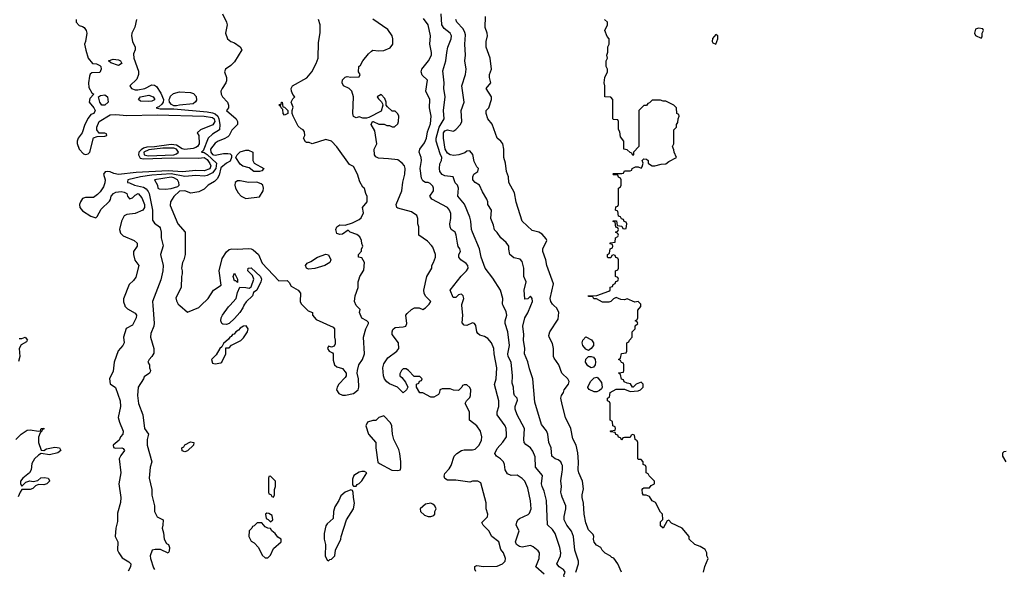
# Model space of a CAD drawing. Header units: inches. Extents: x 2601682 to 2755810, y 449311 to 584050.
# Tile 82 of 256: x 2646075 to 2653197, y 478092 to 482068. Entities that reach past the tile are written whole.
import ezdxf

# ---------------------------------------------------------------- set-up
doc = ezdxf.new("R2010")
doc.units = ezdxf.units.IN
doc.header["$MEASUREMENT"] = 0
for name, color, linetype in [('C6447', 7, 'Continuous'), ('C6448', 7, 'Continuous'), ('C6457', 7, 'Continuous'), ('C6458', 7, 'Continuous')]:
    doc.layers.add(name, color=color, linetype=linetype)

msp = doc.modelspace()

# ---------------------------------------------------------------- linework, layer by layer
at = {"layer": 'C6447', "color": 2}
for points, elevation in [([(2646834.8, 480000), (2646836, 479996), (2646856, 479976), (2646910, 479944.7), (2646918.8, 479930), (2646917.3, 479910), (2646890, 479858), (2646846, 479834), (2646826.8, 479770), (2646830.6, 479730), (2646820.7, 479710), (2646787.7, 479672.3), (2646758.8, 479590), (2646750, 479526), (2646724.7, 479470), (2646730, 479434), (2646767.1, 479407.1), (2646802.8, 479310), (2646804.9, 479270), (2646787.7, 479190), (2646796.3, 479156.3), (2646824.7, 479090), (2646822, 479070), (2646804.7, 479050), (2646793.7, 479026.3), (2646752, 478990), (2646752.7, 478972.7), (2646767.7, 478967.7), (2646814, 478970), (2646824.7, 478964.7), (2646832, 478950), (2646806, 478914), (2646794.8, 478890), (2646806, 478790), (2646791, 478710), (2646806, 478610), (2646805.4, 478574.6), (2646783.5, 478496.5), (2646782, 478438), (2646771, 478390), (2646764.7, 478330), (2646784.7, 478290), (2646782.8, 478230), (2646791, 478210), (2646815.3, 478175.3), (2646865.4, 478145.4), (2646878, 478130), (2646876, 478110), (2646860.7, 478079.3)], 34), ([(2647037.4, 480000), (2647047.9, 479872.1), (2647044.9, 479850), (2647023.4, 479796.6), (2647020.7, 479770), (2647044.7, 479690), (2647044.7, 479655.3), (2647032, 479630), (2647012, 479610), (2647002, 479590), (2647014, 479570), (2647014, 479550), (2647022, 479530), (2647019.6, 479520.4), (2647014, 479510), (2646976, 479484), (2646971, 479470), (2646931, 479410), (2646927.3, 479350), (2646934, 479290), (2646966.8, 479210), (2646978.8, 479110), (2647006, 479070), (2646997.1, 479030), (2646998, 478990), (2647030.8, 478870), (2647019.1, 478830), (2647010.7, 478750.7), (2647031.3, 478670), (2647031.1, 478628.9), (2647051, 478550), (2647051.3, 478510), (2647070, 478472), (2647112, 478450), (2647111.3, 478410), (2647104.7, 478390), (2647115.3, 478355.3), (2647121, 478310), (2647138, 478278), (2647151, 478270), (2647158, 478250), (2647156.9, 478223.1), (2647150, 478208), (2647094.6, 478234.6), (2647054.6, 478234.6), (2647034, 478230), (2647018, 478190), (2647021, 478170), (2647042, 478102), (2647051.1, 478091.1)], 38), ([(2647233.7, 480000), (2647290, 479952), (2647370, 479984.9), (2647386, 480000)], 42), ([(2647695.7, 480000), (2647690, 479982), (2647667.3, 479950), (2647630, 479906.6), (2647590, 479869.6), (2647570, 479862.9), (2647544.4, 479864.4), (2647537.2, 479870), (2647529.6, 479889.6), (2647533.2, 479910), (2647541.2, 479930), (2647586, 479990), (2647595.2, 480000)], 38), ([(2648122.5, 480000), (2648162, 479962), (2648192, 479950), (2648192, 479930), (2648219.6, 479899.6), (2648343.6, 479843.6), (2648351.3, 479830), (2648351.1, 479771.1), (2648358, 479750), (2648356.9, 479723.1), (2648350, 479706), (2648330, 479698), (2648310, 479706), (2648302, 479690), (2648314, 479670), (2648338, 479658), (2648342, 479650), (2648343.5, 479603.5), (2648351.3, 479570), (2648370, 479556), (2648410, 479544.7), (2648436, 479510), (2648436, 479490), (2648430, 479478), (2648382.8, 479430), (2648371, 479410), (2648366, 479390), (2648383.5, 479363.5), (2648410, 479351), (2648430.9, 479350.9), (2648490, 479364), (2648524, 479390), (2648528.4, 479408.4), (2648525.2, 479470), (2648517.2, 479510), (2648519, 479530), (2648528.7, 479570), (2648554, 479610), (2648569, 479650), (2648562, 479770), (2648578, 479830), (2648598, 479870), (2648598, 479878), (2648586, 479890), (2648550, 479908), (2648534, 479950), (2648537.2, 479970), (2648510, 479999), (2648509.6, 480000)], 42), ([(2649374.6, 478074.6), (2649368.4, 478091.6), (2649368.4, 478111.6), (2649382, 478118), (2649430, 478111.3), (2649530, 478114), (2649568.4, 478131.6), (2649586, 478150), (2649588, 478170), (2649575.3, 478210), (2649556, 478236), (2649541.2, 478290), (2649489.6, 478329.6), (2649469.3, 478369.3), (2649428, 478410), (2649418, 478430), (2649458, 478470), (2649462, 478490), (2649449.1, 478529.1), (2649448.4, 478571.6), (2649410, 478718), (2649390, 478728), (2649350, 478728), (2649330, 478722), (2649230, 478737.2), (2649170, 478737.2), (2649150, 478749), (2649144.5, 478764.5), (2649150, 478784.7), (2649182, 478818), (2649196.5, 478843.5), (2649217.2, 478910), (2649236, 478930), (2649270, 478950.5), (2649290, 478955.5), (2649350, 478954.8), (2649370, 478961), (2649399, 478990), (2649414.8, 479025.2), (2649417.2, 479050), (2649409, 479090), (2649382, 479130), (2649328.7, 479170), (2649328, 479230), (2649298, 479290), (2649306, 479310), (2649330, 479334), (2649335.3, 479350), (2649338, 479390), (2649330, 479406), (2649310, 479426), (2649290, 479426), (2649278, 479422), (2649274, 479410), (2649250, 479386), (2649212.7, 479387.3), (2649190, 479398), (2649130, 479398), (2649114, 479390), (2649112, 479370), (2649103.6, 479356.4), (2649070, 479338), (2649050, 479338), (2648990, 479368), (2648968.9, 479368.9), (2648946, 479410), (2648946, 479430), (2648962, 479438), (2648967.3, 479452.7), (2648982, 479458), (2648986, 479470), (2648970, 479486), (2648927.3, 479487.3), (2648888, 479530), (2648870, 479542), (2648850, 479542), (2648838, 479530), (2648825.4, 479505.4), (2648824.7, 479490), (2648839.1, 479479.1), (2648865.4, 479445.4), (2648882, 479410), (2648874, 479390), (2648850, 479368), (2648808.7, 479410), (2648750, 479434.5), (2648730, 479447.3), (2648713.6, 479470), (2648706, 479490), (2648700.9, 479550), (2648710, 479578), (2648738.6, 479621.4), (2648802, 479670), (2648817.2, 479690), (2648815.3, 479730), (2648769.2, 479789.2), (2648769, 479810), (2648774.6, 479825.4), (2648790, 479842), (2648850, 479844.7), (2648868.4, 479851.6), (2648875.3, 479870), (2648868, 479930), (2648878, 479942), (2648909, 479970), (2648930, 479982), (2648963.5, 479983.5), (2648990, 479972), (2649010, 479982), (2649028, 480000)], 38), ([(2649870, 478055.3), (2649809.2, 478110), (2649833.2, 478170), (2649834, 478210), (2649824.7, 478224.7), (2649790, 478255.3), (2649770, 478264), (2649710, 478251.8), (2649690, 478257), (2649669.2, 478270), (2649662.7, 478290), (2649688.7, 478370), (2649665.2, 478410), (2649670, 478432), (2649679, 478450), (2649690, 478458.8), (2649752.7, 478487.3), (2649762.7, 478497.3), (2649776, 478530), (2649770, 478586), (2649750, 478678), (2649730, 478728), (2649710, 478749), (2649672.9, 478772.9), (2649630, 478769.3), (2649603.3, 478783.3), (2649586, 478810), (2649581.2, 478850), (2649574, 478870), (2649554, 478890), (2649524, 478910), (2649513.2, 478930), (2649530, 478966), (2649570, 479011), (2649597.2, 479050), (2649597.2, 479070), (2649593.2, 479110), (2649586, 479130), (2649529.3, 479210), (2649529.4, 479230), (2649540.9, 479270), (2649540.9, 479310), (2649509.5, 479429.5), (2649521.2, 479470), (2649526, 479550), (2649506, 479650), (2649504, 479690), (2649488.9, 479728.9), (2649460.4, 479760.4), (2649436.4, 479776.4), (2649404.7, 479784.7), (2649390, 479798), (2649382, 479810), (2649375.3, 479855.3), (2649366, 479870), (2649350, 479875.3), (2649310, 479855.3), (2649290, 479858), (2649275.3, 479875.3), (2649280.9, 479930), (2649274.2, 480000)], 34), ([(2650000, 478095.8), (2649977.2, 478110), (2649959.3, 478130), (2649987, 478190), (2649989.4, 478210), (2649982, 478250), (2649949.2, 478350), (2649930, 478379), (2649892.7, 478412.7), (2649886.6, 478590), (2649870, 478658), (2649853.2, 478690), (2649849.3, 478709.3), (2649856.2, 478770), (2649806.6, 478830), (2649804.8, 478904.8), (2649787.2, 478947.2), (2649769.6, 478969.6), (2649735.5, 478995.5), (2649724, 479010), (2649721.2, 479030), (2649726, 479110), (2649673.2, 479210), (2649659.3, 479250), (2649659.3, 479270), (2649675.5, 479315.5), (2649673.2, 479330), (2649654, 479350), (2649650, 479366), (2649646, 479410), (2649637, 479437), (2649639.6, 479490), (2649629.5, 479589.5), (2649609.2, 479630), (2649605.2, 479650), (2649618, 479710), (2649605.1, 479810), (2649586.6, 479870), (2649586.6, 479890), (2649598, 479930), (2649594.2, 479954.2), (2649572.7, 480000)], 30), ([(2650000, 478844.9), (2649989.4, 478869.4), (2649970, 478884), (2649948.7, 478890), (2649925.2, 478910), (2649919, 478970), (2649902.7, 479010), (2649895.3, 479070), (2649886, 479094), (2649850, 479138), (2649801.5, 479301.5), (2649786, 479470), (2649762.5, 479542.5), (2649751.8, 479591.8), (2649726, 479650), (2649729.2, 479690), (2649719.3, 479750), (2649720.9, 479790), (2649715.3, 479850), (2649729, 479910), (2649751.9, 479948.1), (2649772.2, 480000)], 26), ([(2650000, 479507.3), (2649997.2, 479510), (2649974, 479570), (2649940.1, 479620.1), (2649936, 479630), (2649937.2, 479690), (2649930, 479726), (2649904, 479770), (2649902, 479782), (2649909.2, 479810), (2649970, 479902), (2649974.5, 479950), (2649960.5, 479980.5), (2649939.9, 480000)], 22), ([(2646070, 479762), (2646090, 479762), (2646114, 479770), (2646132, 479750), (2646130, 479746), (2646123.6, 479736.4), (2646084.7, 479715.3), (2646071.3, 479690), (2646076, 479630), (2646065.4, 479594.6)], 30), ([(2650000, 479284.7), (2649988.7, 479330), (2649995.3, 479350), (2650000, 479356.8)], 22), ([(2646046, 479030), (2646086, 479070), (2646130, 479098), (2646150, 479101), (2646210, 479092), (2646226, 479094), (2646230, 479111.3), (2646250, 479112), (2646250, 479106), (2646238, 479102), (2646234, 479090), (2646222, 479078), (2646211.6, 479048.4), (2646211.3, 479010), (2646230, 478954), (2646250, 478952), (2646270, 478962), (2646330, 478976), (2646362, 478970), (2646372, 478950), (2646350, 478935.3), (2646290, 478919), (2646230, 478928.7), (2646210, 478918), (2646182, 478890), (2646163.6, 478856.4), (2646158, 478810), (2646146, 478790), (2646098, 478750), (2646081, 478730), (2646082, 478710), (2646090, 478694), (2646119, 478721), (2646132.7, 478727.3), (2646149.1, 478730.9), (2646173.6, 478726.4), (2646205.2, 478734.8), (2646227.5, 478752.5), (2646255.2, 478755.2), (2646282, 478750), (2646290, 478734), (2646291, 478730), (2646271, 478710), (2646250, 478703.7), (2646210, 478705.2), (2646190, 478695.3), (2646170, 478677.2), (2646150, 478669), (2646090, 478668), (2646078, 478650), (2646064.7, 478615.3)], 30), ([(2650000, 478613.4), (2649993.2, 478630), (2649989.4, 478650), (2649995.1, 478690), (2649989.5, 478730.5), (2650000, 478797.2)], 26)]:
    msp.add_lwpolyline(points, dxfattribs=dict(at, elevation=elevation))
for points, elevation in [([(2647714, 479854), (2647694, 479850), (2647670, 479835.3), (2647658, 479822), (2647638, 479810), (2647626.4, 479793.6), (2647614, 479790), (2647605.4, 479774.6), (2647594, 479770), (2647584.7, 479755.3), (2647550, 479726), (2647538, 479702), (2647522, 479690), (2647496.9, 479643.1), (2647462, 479610), (2647470, 479582), (2647490, 479578), (2647530, 479584.7), (2647538, 479590), (2647566, 479650), (2647567.3, 479692.7), (2647590, 479694), (2647607.3, 479712.7), (2647673.6, 479746.4), (2647693.6, 479766.4), (2647722, 479810), (2647728, 479830)], 42), ([(2648710, 479202), (2648674, 479190), (2648650, 479168), (2648630, 479168), (2648590, 479155.3), (2648578, 479130), (2648598, 479070), (2648651.3, 479010), (2648651.3, 478970), (2648666.8, 478866.8), (2648676.9, 478856.9), (2648768.1, 478808.1), (2648810, 478806), (2648828.9, 478811.1), (2648832.9, 478827.1), (2648833.2, 478870), (2648824.5, 478930), (2648818, 478958), (2648780.9, 479030), (2648772, 479070), (2648767, 479130), (2648758, 479150)], 42), ([(2647270, 478942), (2647250, 478948), (2647249, 478970), (2647262, 478978), (2647270, 478991.3), (2647310, 479014), (2647334, 479010), (2647332, 478990), (2647290, 478948.7)], 38), ([(2647890, 478766), (2647878, 478762), (2647874, 478750), (2647874, 478650), (2647878, 478638), (2647892.7, 478632.7), (2647898, 478618), (2647910, 478614), (2647918, 478630), (2647918, 478670), (2647926, 478690), (2647926, 478730)], 42), ([(2648550, 478799), (2648530, 478794), (2648492, 478770), (2648483.6, 478743.6), (2648482, 478702), (2648490, 478694), (2648510, 478694), (2648515.3, 478704.7), (2648530, 478712), (2648550, 478732), (2648586, 478790), (2648570, 478798)], 42), ([(2648470, 478666), (2648430, 478648.7), (2648398, 478622), (2648384.7, 478590), (2648355.3, 478544.7), (2648346, 478510), (2648342, 478458), (2648299.8, 478420.2), (2648290, 478406), (2648278, 478350), (2648278, 478310), (2648286, 478270), (2648284.7, 478190), (2648298, 478158), (2648310, 478154), (2648318, 478162), (2648330, 478164.7), (2648354, 478190), (2648359, 478230), (2648399, 478310), (2648401.2, 478330), (2648439, 478450), (2648489, 478530), (2648497.2, 478570), (2648488.7, 478611.3), (2648487.3, 478647.3), (2648482, 478662)], 42), ([(2649048.9, 478568.9), (2649010, 478564), (2648972, 478530), (2648974, 478510), (2649003.6, 478483.6), (2649030, 478474), (2649050, 478474), (2649070, 478482), (2649078, 478490), (2649078, 478510), (2649088, 478530), (2649078, 478550), (2649063.1, 478563.1)], 42), ([(2647862, 478498), (2647854, 478490), (2647858, 478458), (2647872.7, 478452.7), (2647890, 478434), (2647906, 478450), (2647902, 478482), (2647876.4, 478496.4)], 42), ([(2647827.3, 478427.3), (2647792.7, 478427.3), (2647770, 478406), (2647758, 478402), (2647754, 478390), (2647734, 478370), (2647732, 478330), (2647750, 478294), (2647770, 478282), (2647802, 478250), (2647830, 478194), (2647850, 478174), (2647870, 478174), (2647890, 478194), (2647910, 478242), (2647966, 478290), (2647966, 478310), (2647943.1, 478323.1), (2647922, 478350), (2647898, 478370), (2647890, 478386), (2647870, 478388), (2647850, 478398)], 42)]:
    msp.add_lwpolyline(points, close=True, dxfattribs=dict(at, elevation=elevation))
at = {"layer": 'C6448', "color": 2}
for points, elevation in [([(2646484.7, 482070), (2646484.7, 482050), (2646506.4, 482026.4), (2646530, 482018.8), (2646541, 482010), (2646554.8, 481990), (2646561, 481970), (2646552, 481910), (2646544.7, 481890), (2646552.7, 481847.3), (2646571.3, 481790), (2646602, 481750), (2646630, 481747.3), (2646655.9, 481735.9), (2646661, 481730), (2646664, 481710), (2646654.2, 481685.8), (2646598, 481682), (2646585.8, 481674.2), (2646580.4, 481659.6), (2646573, 481610), (2646576.3, 481576.3), (2646598, 481538), (2646612, 481528), (2646582, 481498), (2646578, 481470), (2646612, 481430), (2646622, 481410), (2646612, 481390), (2646590, 481382), (2646570, 481355.3), (2646547.3, 481310), (2646526.8, 481250), (2646498.8, 481210), (2646490.8, 481190), (2646490.9, 481170.9), (2646506, 481130), (2646536.9, 481096.9), (2646550, 481091.3), (2646570, 481096), (2646581.2, 481110), (2646610, 481212), (2646636.4, 481223.6), (2646690, 481224.7), (2646706, 481230), (2646702, 481242), (2646690, 481246), (2646650, 481246), (2646634, 481270), (2646633.2, 481290), (2646649.3, 481330.7), (2646730, 481379.5), (2646770, 481380.9), (2646850, 481373.8), (2647070, 481379.7), (2647410.1, 481370.1), (2647470, 481359.1), (2647480.9, 481350), (2647485.5, 481330), (2647472, 481308), (2647382, 481270), (2647358, 481250), (2647370.5, 481230.5), (2647373.4, 481170), (2647361.6, 481150), (2647350, 481143.1), (2647330, 481135.8), (2647270, 481127.6), (2647250, 481134), (2647210, 481160.7), (2647170, 481164.3), (2647050, 481148), (2646994.9, 481145.1), (2646970, 481139.1), (2646952.7, 481127.3), (2646937.6, 481110), (2646933.4, 481090), (2646946.2, 481066.2), (2646970, 481060.6), (2647170, 481068.5), (2647370, 481067), (2647410, 481071), (2647430, 481055.8), (2647450, 481028), (2647458.5, 481010), (2647450, 480988.6), (2647410, 480973.5), (2647350, 480977.8), (2647252, 480968), (2647150, 480975), (2646917.5, 480962.5), (2646790, 480947.8), (2646755.1, 480955), (2646730, 480966), (2646710, 480969.6), (2646693, 480967), (2646680.5, 480950), (2646692.2, 480910), (2646691.9, 480888.1), (2646680.4, 480859.6), (2646657.3, 480822.7), (2646638, 480802), (2646610, 480782), (2646550, 480781.2), (2646530, 480773.2), (2646514, 480750), (2646508, 480730), (2646510.6, 480710), (2646530, 480684.9), (2646590, 480646.8), (2646626, 480634), (2646636.4, 480643.6), (2646663.2, 480696.8), (2646724.7, 480755.3), (2646732.7, 480767.3), (2646737.2, 480790), (2646753.2, 480810), (2646770, 480820.5), (2646810, 480824.9), (2646830, 480820.4), (2646850.7, 480810), (2646856, 480790), (2646870, 480771.3), (2646890, 480778), (2646910, 480798), (2646932, 480810), (2646958.5, 480778.5), (2646978.4, 480730), (2646978.4, 480710), (2646966, 480690), (2646910, 480666.6), (2646850, 480659), (2646830.9, 480649.1), (2646810.9, 480609.1), (2646798, 480550), (2646804, 480524), (2646824.5, 480504.5), (2646902, 480470), (2646924.7, 480450), (2646924.7, 480430), (2646898, 480390), (2646898, 480370), (2646906.8, 480326.8), (2646938, 480290), (2646914.4, 480205.6), (2646898, 480182), (2646867.3, 480152.7), (2646827.1, 480047.1), (2646826.8, 480026.8), (2646834.8, 480000)], 34), ([(2646921, 482070), (2646907.1, 482012.9), (2646887.3, 481970), (2646884, 481950), (2646890.5, 481910.5), (2646911.3, 481870), (2646911, 481850), (2646898.5, 481821.5), (2646900.3, 481790), (2646934.8, 481694.8), (2646935.3, 481670), (2646922, 481638), (2646871, 481590), (2646884.7, 481570), (2646910, 481559.3), (2646930, 481559.5), (2646979.3, 481570), (2647030, 481597.3), (2647050, 481594.8), (2647063.8, 481583.8), (2647096.9, 481536.9), (2647116.4, 481490), (2647113.4, 481470), (2647103.7, 481456.3), (2647082.4, 481437.6), (2647062, 481430), (2647090, 481422.4), (2647190, 481423.7), (2647430, 481402), (2647470, 481394.2), (2647490, 481386.5), (2647507.3, 481370), (2647516.5, 481350), (2647522.6, 481310), (2647520.4, 481270), (2647470, 481239.6), (2647439.5, 481210), (2647401.6, 481118.4), (2647391, 481110), (2647410, 481106.2), (2647430, 481093.2), (2647498.7, 481030), (2647493.4, 480990), (2647470, 480959.8), (2647430, 480940.3), (2647410, 480936.2), (2647350, 480939.8), (2647270, 480933.2), (2647170, 480952.5), (2647030, 480943.4), (2646948.7, 480931.3), (2646858, 480910), (2646854, 480894), (2646854, 480890), (2646870, 480887.3), (2646904.7, 480870), (2646970, 480855.8), (2646990, 480844), (2647004.5, 480824.5), (2647012, 480810), (2647035.3, 480690), (2647036.8, 480616.8), (2647050, 480596), (2647086, 480570), (2647090, 480562), (2647097.3, 480530), (2647097.3, 480490), (2647112.5, 480432.5), (2647094, 480370), (2647112.2, 480290), (2647110.3, 480250), (2647095.4, 480184.6), (2647034.9, 480030), (2647037.4, 480000)], 38), ([(2647541, 482110), (2647570.7, 482050.7), (2647576, 482030), (2647564.7, 481970), (2647578, 481930), (2647602, 481910), (2647630, 481901), (2647670, 481871.3), (2647682, 481850), (2647630, 481762), (2647603.5, 481736.5), (2647564.7, 481710), (2647556, 481690), (2647571, 481650), (2647570, 481626), (2647566, 481610), (2647538.8, 481570), (2647531, 481550), (2647531.3, 481530), (2647541, 481510), (2647578, 481470), (2647584.7, 481450), (2647584.7, 481430), (2647571.3, 481410), (2647641, 481350), (2647650.7, 481330), (2647650.6, 481310), (2647610, 481269), (2647590.7, 481230), (2647580.4, 481219.6), (2647555.1, 481204.9), (2647511.3, 481190), (2647490, 481175.1), (2647455.5, 481130), (2647456.5, 481110), (2647470, 481092.4), (2647478, 481090), (2647490, 481087.9), (2647550, 481098.9), (2647579.5, 481099.5), (2647597.1, 481097.1), (2647607.1, 481087.1), (2647607.7, 481070), (2647596.4, 481043.6), (2647570, 481029.6), (2647530, 480996.9), (2647518, 480942), (2647504.5, 480915.5), (2647484, 480896), (2647438, 480870), (2647410, 480841.2), (2647370, 480821.2), (2647313.6, 480813.6), (2647270, 480828.7), (2647230, 480828), (2647190, 480788.7), (2647166, 480750), (2647164.5, 480724.5), (2647218, 480590), (2647272, 480530), (2647271.3, 480370), (2647262, 480330), (2647252, 480310), (2647244.7, 480270), (2647251.1, 480251.1), (2647251.3, 480230), (2647244.7, 480210), (2647242, 480130), (2647205.4, 480054.6), (2647210, 480034), (2647222, 480010), (2647233.7, 480000)], 42), ([(2648509.6, 480000), (2648496.2, 480030), (2648500.9, 480070), (2648524, 480130), (2648524, 480170), (2648530, 480194), (2648535.3, 480210), (2648564, 480256), (2648568.7, 480310), (2648550, 480346), (2648526, 480350), (2648526, 480370), (2648548, 480392), (2648548, 480408), (2648558, 480430), (2648549.1, 480449.1), (2648548.7, 480470), (2648536, 480496), (2648513.6, 480513.6), (2648466, 480530), (2648450, 480546), (2648410, 480515.3), (2648390, 480514), (2648370, 480522), (2648361.2, 480550), (2648369, 480570), (2648390, 480584.7), (2648430, 480582), (2648482, 480598), (2648530, 480622), (2648544.7, 480635.3), (2648562, 480670), (2648555.3, 480710), (2648588, 480750), (2648588.4, 480788.4), (2648578, 480810), (2648570, 480846), (2648556.4, 480856.4), (2648534.6, 480894.6), (2648518, 480950), (2648490, 481006), (2648461.2, 481021.2), (2648370, 481148), (2648330, 481188.7), (2648290, 481202), (2648190, 481168.7), (2648170, 481178), (2648150, 481178), (2648143.1, 481183.1), (2648128.7, 481210), (2648138, 481230), (2648136.4, 481256.4), (2648126, 481270), (2648110, 481278), (2648090, 481298), (2648053.2, 481370), (2648046, 481390), (2648046, 481410), (2648053.6, 481433.6), (2648038, 481470), (2648050, 481494), (2648066, 481510), (2648050, 481526), (2648042, 481550), (2648038, 481570), (2648048.7, 481590), (2648152.1, 481647.9), (2648189, 481690), (2648219, 481750), (2648234, 481790), (2648236.4, 481903.6), (2648248.4, 481971.6), (2648248.7, 482030), (2648235.3, 482070)], 42), ([(2649028, 480000), (2649038, 480010), (2649048, 480030), (2649010, 480068), (2649001.2, 480090), (2648999.3, 480110), (2649019.3, 480210), (2649055.3, 480270), (2649055.3, 480290), (2649068.9, 480311.1), (2649082, 480350), (2649082, 480370), (2649063.1, 480423.1), (2649054.6, 480434.6), (2649024.7, 480464.7), (2648962, 480510), (2648962, 480570), (2648955.3, 480590), (2648955.3, 480630), (2648948, 480650), (2648910, 480677.2), (2648810, 480704), (2648804, 480710), (2648799, 480730), (2648839.3, 480830), (2648846.6, 480893.4), (2648861.2, 480950), (2648864, 480990), (2648859, 481010), (2648842, 481030), (2648810, 481052.7), (2648742, 481062), (2648670, 481065.2), (2648650, 481075.3), (2648641.2, 481090), (2648639, 481130), (2648658, 481170), (2648644, 481264), (2648618, 481310), (2648626, 481330), (2648631.6, 481331.6), (2648672.7, 481312.7), (2648711.1, 481311.1), (2648730, 481302), (2648750, 481302), (2648770, 481292), (2648787.3, 481292.7), (2648810, 481314), (2648815.3, 481330), (2648818, 481370), (2648810, 481386), (2648790, 481406), (2648770, 481406), (2648736.4, 481436.4), (2648726, 481450), (2648726, 481470), (2648716.4, 481496.4), (2648690, 481526), (2648662, 481510), (2648670, 481494), (2648692.7, 481472.7), (2648699.6, 481459.6), (2648702, 481450), (2648690, 481406), (2648599.6, 481360.4), (2648583.6, 481356.4), (2648556.4, 481356.4), (2648530, 481366), (2648510, 481358), (2648490, 481368), (2648486, 481390), (2648488.7, 481510), (2648478, 481550), (2648458, 481570), (2648418, 481590), (2648408.7, 481610), (2648410, 481632), (2648430, 481652), (2648443.1, 481656.9), (2648470, 481652), (2648530, 481654), (2648538, 481670), (2648526, 481690), (2648528, 481730), (2648540.4, 481739.6), (2648558, 481770), (2648599.3, 481820.7), (2648620.2, 481839.8), (2648630, 481846), (2648670, 481842), (2648710, 481844.7), (2648755.5, 481864.5), (2648774, 481890), (2648774, 481930), (2648769, 481950), (2648737.5, 481997.5), (2648630, 482072.3)], 38), ([(2649274.2, 480000), (2649273.6, 480006.4), (2649288.7, 480050), (2649282, 480070), (2649270, 480082), (2649259.6, 480080.4), (2649250, 480078), (2649230, 480058), (2649210, 480058), (2649188.7, 480110), (2649267.8, 480212.2), (2649306, 480250), (2649318, 480270), (2649317.2, 480290), (2649304.5, 480304.5), (2649265.2, 480330), (2649252.7, 480350), (2649252.7, 480370), (2649262.7, 480390), (2649259.3, 480410), (2649247.6, 480427.6), (2649240.9, 480450), (2649233.2, 480510), (2649224, 480530), (2649197.2, 480550), (2649189.3, 480570), (2649186.6, 480590), (2649194, 480630), (2649193.6, 480666.4), (2649184, 480690), (2649168.7, 480710), (2649055.3, 480770), (2649042, 480790), (2649068.7, 480830), (2649068.7, 480850), (2649063.1, 480863.1), (2649043.1, 480883.1), (2649030, 480888.7), (2649010, 480888.7), (2648990, 480902), (2648980.9, 480920.9), (2648972, 480990), (2648982, 481050), (2648979.3, 481070), (2648964, 481110), (2648970, 481132), (2649003.2, 481176.8), (2649017, 481210), (2649024, 481256), (2649046.3, 481313.7), (2649051.8, 481370), (2649039, 481430), (2649041.2, 481490), (2649014, 481550), (2649024, 481630), (2648986.3, 481666.3), (2648979, 481690), (2648984, 481710), (2649033.2, 481770), (2649053.2, 481810), (2649053.2, 481830), (2649040.9, 481890), (2649046, 481950), (2649028.7, 482030), (2648995.5, 482075.5)], 34), ([(2649572.7, 480000), (2649568, 480010), (2649569, 480051), (2649553.2, 480110), (2649498, 480198), (2649441.2, 480270), (2649413.2, 480350), (2649401.2, 480410), (2649349.4, 480530), (2649343.7, 480550), (2649339.3, 480610), (2649330, 480638), (2649292.1, 480732.1), (2649245.2, 480790), (2649249.2, 480850), (2649241.2, 480870), (2649226.2, 480886.2), (2649209.6, 480929.6), (2649150, 480938.5), (2649130, 480947.8), (2649114.3, 480970), (2649111.2, 480990), (2649114.5, 481025.5), (2649126.6, 481050), (2649129.4, 481070), (2649116.2, 481096.2), (2649087.8, 481190), (2649088, 481210), (2649109.8, 481290.2), (2649146.6, 481350), (2649139.5, 481410), (2649152, 481510), (2649142.7, 481570), (2649146, 481610), (2649136.5, 481696.5), (2649158, 481770), (2649163.7, 481830), (2649172.7, 481870), (2649196, 481930), (2649199.3, 481950), (2649189.2, 481970), (2649144.8, 482004.7), (2649129.6, 482030), (2649122.9, 482110)], 30), ([(2649772.2, 480000), (2649784, 480030), (2649782, 480050), (2649770, 480068), (2649750, 480048), (2649730, 480046), (2649729, 480049), (2649725.2, 480110), (2649738, 480170), (2649722, 480210), (2649722, 480270), (2649710, 480318), (2649694.8, 480334.8), (2649650, 480346), (2649621.2, 480370), (2649613.6, 480406.4), (2649614, 480430), (2649594.8, 480454.8), (2649555.3, 480490), (2649530, 480528), (2649510, 480548), (2649502, 480582), (2649482, 480630), (2649488, 480690), (2649462, 480730), (2649462, 480750), (2649454, 480770), (2649422, 480822), (2649401.2, 480870), (2649370, 480889.2), (2649352, 480910), (2649352, 480930), (2649359.3, 480950), (2649388.7, 480970), (2649394, 480990), (2649382.7, 481002.7), (2649362, 481042), (2649353.2, 481093.2), (2649330, 481119), (2649310, 481117.2), (2649294.6, 481105.4), (2649250.4, 481089.6), (2649214.9, 481085.1), (2649188.9, 481088.9), (2649170, 481101.3), (2649153.7, 481130), (2649140.5, 481210), (2649141.3, 481250), (2649150, 481263), (2649170, 481270.4), (2649210, 481262), (2649215.3, 481264.7), (2649230, 481274), (2649264, 481310), (2649273.2, 481330), (2649269.3, 481410), (2649289, 481470), (2649273.2, 481590), (2649299.3, 481670), (2649305.2, 481710), (2649294, 481770), (2649299, 481810), (2649295.1, 481890), (2649298.9, 481958.9), (2649295.9, 481975.9), (2649282, 482002), (2649236, 482050), (2649229.4, 482070)], 26), ([(2649939.9, 480000), (2649929.3, 480010), (2649916, 480030), (2649913.2, 480050), (2649936.5, 480156.5), (2649888.7, 480290), (2649882, 480330), (2649859.3, 480390), (2649859, 480410), (2649888.7, 480470), (2649883.1, 480483.1), (2649855.5, 480515.5), (2649829.3, 480529.3), (2649781.5, 480541.5), (2649709.3, 480610), (2649667, 480747), (2649654, 480814), (2649613.2, 480890), (2649612, 480930), (2649596.2, 480970), (2649589.4, 481029.4), (2649577.2, 481070), (2649576, 481130), (2649569.3, 481169.3), (2649555.3, 481190), (2649528.7, 481210), (2649492.9, 481312.9), (2649462, 481350), (2649449.1, 481389.1), (2649449.3, 481410.7), (2649469, 481431), (2649489, 481490), (2649489, 481510), (2649449.2, 481570), (2649484, 481610), (2649473.2, 481650), (2649473.2, 481670), (2649488.7, 481710), (2649477.2, 481790), (2649449, 481870), (2649449, 481910), (2649459, 481950), (2649457.2, 481970), (2649441.2, 482010), (2649445.2, 482090)], 22), ([(2647386, 480000), (2647439, 480050), (2647477.2, 480110), (2647532.3, 480147.7), (2647517, 480250), (2647539.5, 480340.5), (2647572.1, 480387.9), (2647590, 480404.7), (2647609, 480411), (2647650, 480407.3), (2647727.3, 480412.7), (2647750, 480410.4), (2647763.8, 480403.8), (2647803.1, 480370), (2647830, 480306), (2647950, 480178), (2648010, 480182), (2648025.4, 480165.4), (2648038.8, 480138.8), (2648090.5, 480110.5), (2648106, 480090), (2648102.8, 480030), (2648110, 480012), (2648122.5, 480000)], 42), ([(2647595.2, 480000), (2647641.2, 480050), (2647650, 480094), (2647668.4, 480131.6), (2647711, 480131), (2647735.3, 480124.7), (2647750, 480134), (2647768.7, 480190), (2647758, 480218), (2647726, 480250), (2647728.9, 480271.1), (2647750, 480272), (2647818, 480210), (2647824, 480190), (2647819.1, 480170), (2647790.8, 480110), (2647765.4, 480094.6), (2647758.8, 480070), (2647712.4, 480027.6), (2647696.8, 480003.2), (2647695.7, 480000)], 38)]:
    msp.add_lwpolyline(points, dxfattribs=dict(at, elevation=elevation))
for points, elevation in [([(2646790, 481735.3), (2646734.6, 481754.6), (2646718, 481770), (2646750, 481782.8), (2646790, 481777.3), (2646804.7, 481770), (2646814, 481750), (2646810, 481748.7)], 34), ([(2647210, 481443.7), (2647190, 481445.2), (2647173.9, 481453.9), (2647158.4, 481470), (2647156.4, 481490), (2647160, 481500), (2647166.7, 481513.3), (2647187.1, 481532.9), (2647230, 481545.4), (2647310, 481540.7), (2647332.9, 481532.9), (2647351.7, 481511.7), (2647355.1, 481484.9), (2647347.6, 481472.4), (2647330, 481458.3), (2647230, 481449.3)], 38), ([(2646669.1, 481449.1), (2646654, 481470), (2646646, 481510), (2646660.2, 481519.8), (2646690, 481524), (2646711, 481510), (2646716, 481470), (2646690, 481449.2)], 34), ([(2647010, 481476.9), (2646950, 481479.3), (2646934, 481490), (2646950, 481510.3), (2647010, 481520.4), (2647040.7, 481510), (2647050, 481496), (2647050, 481487.8), (2647030, 481478)], 34), ([(2647990, 481378), (2647982, 481390), (2647978, 481418), (2647966, 481430), (2647962, 481442), (2647948.4, 481448.4), (2647954, 481454), (2647966, 481454), (2647970, 481472), (2647974, 481470), (2647978, 481438), (2647990, 481434), (2648014, 481410), (2648014, 481390), (2648010, 481386)], 42), ([(2647190, 481138.5), (2647110, 481137.7), (2647010, 481126.3), (2646973.6, 481110), (2646975.3, 481090), (2647003.7, 481083.7), (2647190, 481089.6), (2647210, 481097.5), (2647224.5, 481110), (2647209.7, 481130)], 38), ([(2647810, 480969.6), (2647768, 480970), (2647735.3, 480995.3), (2647690, 481009), (2647670, 481022), (2647638, 481070), (2647648, 481090), (2647670, 481111.3), (2647710, 481124.7), (2647730, 481124.7), (2647762, 481110), (2647762, 481050), (2647772, 481030), (2647842, 480990), (2647825.4, 480974.6)], 42), ([(2647170, 480928.3), (2647051.3, 480910), (2647072, 480870), (2647074, 480850), (2647084.7, 480844.7), (2647130, 480840.7), (2647170, 480846), (2647219, 480861), (2647228, 480870), (2647226, 480890), (2647215.6, 480910), (2647190, 480924)], 42), ([(2647670, 480902.9), (2647650, 480902.7), (2647634.8, 480890), (2647630.5, 480870), (2647637.1, 480850), (2647654.2, 480814.2), (2647676, 480790), (2647710, 480773.4), (2647810, 480787.3), (2647835.1, 480830), (2647839.3, 480850), (2647832.7, 480870), (2647820.7, 480880.7), (2647790, 480891.8), (2647730, 480889.5)], 46), ([(2648163.7, 480263.7), (2648148.7, 480270), (2648142, 480290), (2648154.6, 480305.4), (2648182, 480318), (2648230, 480350.8), (2648290, 480370.8), (2648310, 480366), (2648326.8, 480330), (2648318.8, 480310), (2648282, 480290), (2648210, 480266.6)], 42), ([(2647650, 480166), (2647638, 480178), (2647630, 480178), (2647618, 480210), (2647630, 480234), (2647651.1, 480191.1)], 38)]:
    msp.add_lwpolyline(points, close=True, dxfattribs=dict(at, elevation=elevation))
at = {"layer": 'C6457', "color": 2}
for points, elevation in [([(2651021.2, 478070), (2651030, 478112), (2651055.3, 478170), (2651046, 478190), (2651046, 478210), (2651034.6, 478234.6), (2650996.5, 478256.5), (2650958, 478270), (2650918, 478310), (2650918, 478330), (2650866, 478390), (2650790, 478426), (2650770, 478446), (2650758, 478442), (2650730, 478388), (2650710, 478406), (2650710, 478434), (2650727.3, 478452.7), (2650726, 478490), (2650710, 478506), (2650674.6, 478574.6), (2650650, 478586), (2650630, 478618), (2650607.3, 478627.3), (2650588.4, 478628.4), (2650580.4, 478640.4), (2650578, 478670), (2650583.1, 478676.9), (2650590, 478682), (2650630, 478682), (2650643.1, 478696.9), (2650666, 478710), (2650666, 478730), (2650627.3, 478767.3), (2650622, 478782), (2650606, 478790), (2650606, 478830), (2650602, 478842), (2650586, 478850), (2650586, 478870), (2650570, 478886), (2650550, 478886), (2650546, 478890), (2650546, 479010), (2650542, 479022), (2650526, 479030), (2650522, 479062), (2650510, 479066), (2650498, 479062), (2650490, 479046), (2650450, 479046), (2650438, 479042), (2650430, 479026), (2650422, 479042), (2650407.3, 479047.3), (2650402, 479062), (2650387.3, 479067.3), (2650382, 479082), (2650350, 479086), (2650346, 479090), (2650350, 479094), (2650382, 479098), (2650386, 479110), (2650382, 479122), (2650366, 479130), (2650362, 479162), (2650346, 479170), (2650346, 479290), (2650342, 479302), (2650326, 479310), (2650326, 479330), (2650342, 479338), (2650346, 479370), (2650390, 479394), (2650450, 479394), (2650490, 479378), (2650550, 479382), (2650566, 479390), (2650586, 479410), (2650586, 479430), (2650570, 479446), (2650534, 479430), (2650512, 479408), (2650508.4, 479408.4), (2650493.6, 479433.6), (2650470, 479438), (2650448.4, 479448.4), (2650442, 479462), (2650427.3, 479467.3), (2650422, 479502), (2650406, 479510), (2650410, 479514), (2650442, 479518), (2650446, 479530), (2650446, 479570), (2650442, 479582), (2650427.3, 479587.3), (2650422, 479602), (2650406, 479610), (2650422, 479618), (2650427.3, 479652.7), (2650462, 479658), (2650466, 479670), (2650466, 479730), (2650482, 479738), (2650486, 479750), (2650506, 479770), (2650506, 479810), (2650526, 479830), (2650527.3, 479852.7), (2650546, 479870), (2650542, 479882), (2650526, 479890), (2650542, 479898), (2650546, 479910), (2650547.3, 479967.3), (2650567.3, 479992.7), (2650567.6, 480000)], 18), ([(2650000, 479356.8), (2650009, 479370), (2650013.2, 479390), (2650044, 479430), (2650049, 479450), (2650039, 479470), (2650000, 479507.3)], 22), ([(2650428, 478070), (2650402, 478130), (2650373.2, 478173.2), (2650358, 478178), (2650346, 478190), (2650310, 478208), (2650289.1, 478229.1), (2650278, 478250), (2650247.2, 478267.2), (2650230, 478288.7), (2650225.2, 478310), (2650228.7, 478330), (2650223.1, 478343.1), (2650190, 478378), (2650170, 478428), (2650158, 478490), (2650152.3, 478570), (2650142.9, 478610), (2650142.9, 478630), (2650154.2, 478674.2), (2650146, 478730), (2650119.6, 478790), (2650115.6, 478810), (2650117.6, 478870), (2650113.4, 478933.4), (2650099.3, 478990), (2650075.1, 479035.1), (2650060.9, 479110), (2650023.7, 479190), (2650000, 479284.7)], 22), ([(2653209.6, 478869.6), (2653186, 478910), (2653186, 478934), (2653195.3, 478944.7), (2653210, 478946)], 14), ([(2650000, 478797.2), (2650002, 478810), (2650001.5, 478841.5), (2650000, 478844.9)], 26), ([(2650098.4, 478070), (2650117.2, 478130), (2650118, 478150), (2650091.6, 478230), (2650081.2, 478330), (2650066.3, 478366.3), (2650033.2, 478410), (2650014, 478450), (2650013.6, 478473.6), (2650026, 478530), (2650026, 478550), (2650000, 478613.4)], 26), ([(2650000, 477886.4), (2650016.6, 477903.4), (2650031.8, 477928.2), (2650031.4, 477971.4), (2650012, 478050), (2650021.2, 478070), (2650009.2, 478090), (2650000, 478095.8)], 30)]:
    msp.add_lwpolyline(points, dxfattribs=dict(at, elevation=elevation))
at = {"layer": 'C6457', "color": 2, "elevation": 18}
for points in [[(2650190, 479675.3), (2650170, 479684), (2650149.2, 479710), (2650144, 479730), (2650149, 479750), (2650170, 479774), (2650211.1, 479751.1), (2650224.7, 479730), (2650224.7, 479710), (2650210, 479688)], [(2650210, 479549.2), (2650184.1, 479564.1), (2650169, 479590), (2650169.3, 479610.7), (2650190, 479632), (2650210, 479632), (2650226, 479626), (2650238, 479610), (2650241, 479590), (2650238, 479570), (2650225.4, 479554.6)], [(2650230, 479376), (2650193.2, 479393.2), (2650185.6, 479405.6), (2650184, 479410), (2650205.2, 479450), (2650230, 479476), (2650250, 479481), (2650257.3, 479477.3), (2650284, 479444), (2650287.3, 479410), (2650283.5, 479396.5), (2650270, 479384), (2650250, 479376)]]:
    msp.add_lwpolyline(points, close=True, dxfattribs=at)
at = {"layer": 'C6458', "color": 2, "elevation": 18}
msp.add_lwpolyline([(2650567.6, 480000), (2650568, 480010), (2650550, 480028), (2650525.2, 480025.2), (2650470, 480048), (2650450, 480042), (2650423.1, 480043.1), (2650390, 480058), (2650370, 480048), (2650350.8, 480029.2), (2650336.3, 480023.7), (2650290, 480025.2), (2650247.3, 480047.3), (2650228.4, 480048.4), (2650222, 480062), (2650190, 480066), (2650186, 480070), (2650250, 480072), (2650336.4, 480103.6), (2650346, 480110), (2650347.3, 480132.7), (2650362, 480138), (2650367.3, 480152.7), (2650382, 480158), (2650387.3, 480172.7), (2650402, 480178), (2650406, 480190), (2650402, 480202), (2650386, 480210), (2650386, 480250), (2650402, 480258), (2650406, 480270), (2650406, 480330), (2650402, 480342), (2650387.3, 480347.3), (2650382, 480362), (2650370, 480366), (2650358, 480362), (2650350, 480346), (2650330, 480346), (2650326, 480350), (2650326, 480370), (2650342, 480378), (2650346, 480410), (2650362, 480418), (2650366, 480430), (2650362, 480442), (2650347.3, 480447.3), (2650347.3, 480452.7), (2650382, 480458), (2650386, 480490), (2650402, 480498), (2650406, 480510), (2650402, 480522), (2650386, 480530), (2650402, 480538), (2650406, 480550), (2650402, 480562), (2650387.3, 480567.3), (2650382, 480602), (2650367.3, 480607.3), (2650367.3, 480612.7), (2650392.7, 480612.7), (2650398, 480578), (2650430, 480574), (2650438, 480558), (2650450, 480554), (2650462, 480558), (2650466, 480590), (2650462, 480602), (2650447.3, 480607.3), (2650442, 480622), (2650427.3, 480627.3), (2650422, 480642), (2650407.3, 480647.3), (2650402, 480682), (2650386, 480690), (2650387.3, 480712.7), (2650402, 480718), (2650406, 480730), (2650406, 480850), (2650422, 480858), (2650426, 480870), (2650426, 480910), (2650422, 480922), (2650407.3, 480927.3), (2650402, 480942), (2650370, 480946), (2650366, 480950), (2650370, 480954), (2650430, 480954), (2650442, 480958), (2650450, 480974), (2650490, 480974), (2650502, 480978), (2650506, 480990), (2650530, 481002), (2650550, 481002), (2650570, 480994), (2650578, 481002), (2650586, 481030), (2650578, 481050), (2650590, 481062), (2650610, 481058), (2650622, 481050), (2650622, 481030), (2650636.9, 481016.9), (2650650, 481011.3), (2650670, 481011.3), (2650716.4, 481023.6), (2650750, 481024.7), (2650770, 481042), (2650826, 481070), (2650808.4, 481108.4), (2650807.3, 481127.3), (2650798, 481150), (2650806, 481170), (2650806, 481270), (2650826, 481290), (2650826, 481310), (2650836.4, 481323.6), (2650838, 481350), (2650846, 481370), (2650842, 481382), (2650828.4, 481388.4), (2650826, 481430), (2650806, 481450), (2650750, 481478), (2650730, 481478), (2650710, 481486), (2650650, 481486), (2650630, 481466), (2650618, 481462), (2650610, 481446), (2650590, 481446), (2650554, 481410), (2650554, 481150), (2650514, 481110), (2650514, 481090), (2650510, 481086), (2650502, 481102), (2650490, 481106), (2650470, 481126), (2650446, 481130), (2650446, 481190), (2650420.4, 481220.4), (2650416.4, 481256.4), (2650407.3, 481272.7), (2650406, 481330), (2650402, 481342), (2650370, 481346), (2650366, 481350), (2650366, 481490), (2650350, 481506), (2650308.4, 481508.4), (2650308, 481590), (2650302, 481610), (2650308, 481650), (2650326, 481690), (2650326, 481710), (2650318, 481730), (2650318, 481770), (2650328, 481790), (2650322, 481810), (2650328.4, 481831.6), (2650328.9, 481871.1), (2650338, 481890), (2650338, 481930), (2650325.6, 481945.6), (2650308, 481990), (2650326, 482030), (2650326, 482050), (2650306, 482070)], dxfattribs=at)
for points in [[(2653010, 482006), (2652990, 481998), (2652982, 481970), (2652990, 481954), (2653030, 481934), (2653036.4, 481943.6), (2653038, 481970), (2653046, 481990), (2653042, 482002)], [(2651110, 481961.2), (2651087.6, 481932.4), (2651084.4, 481910), (2651090, 481900.7), (2651110, 481890.8), (2651126, 481930), (2651124, 481950)]]:
    msp.add_lwpolyline(points, close=True, dxfattribs=at)

doc.saveas('drawing.dxf')
